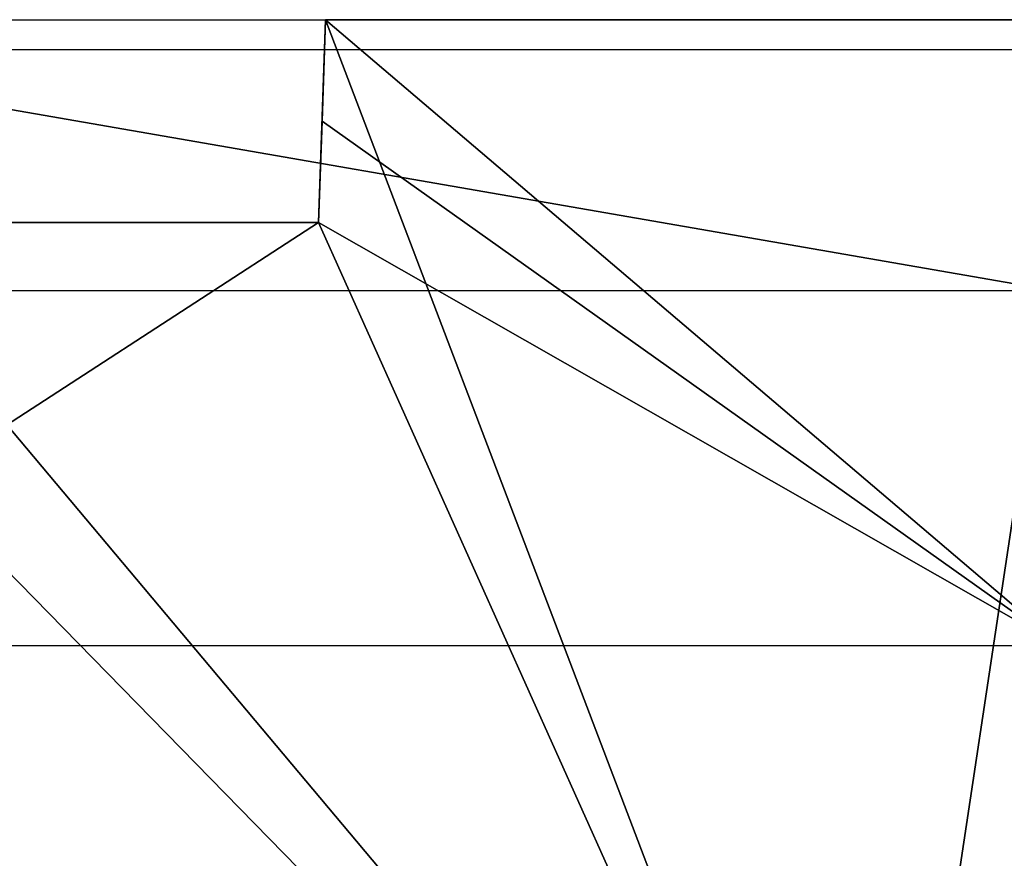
# Model space of a CAD drawing. Header units: millimetres. Extents: x -125 to 125, y -46 to 12.
# Tile 154 of 256: x 1.74 to 6.6, y 4.81 to 8.94. Entities that reach past the tile are written whole.
import ezdxf

# ---------------------------------------------------------------- set-up
doc = ezdxf.new("R2010")
doc.units = ezdxf.units.MM
doc.header["$LTSCALE"] = 26.699852
for name, color, linetype in [('180', 7, 'CONTINUOUS'), ('181', 7, 'CONTINUOUS'), ('182', 7, 'CONTINUOUS'), ('183', 7, 'CONTINUOUS'), ('187', 7, 'CONTINUOUS'), ('4', 7, 'CONTINUOUS')]:
    doc.layers.add(name, color=color, linetype=linetype)

msp = doc.modelspace()

# ---------------------------------------------------------------- linework, layer by layer
at = {"layer": '180', "color": 2, "linetype": 'CONTINUOUS'}
for points in [[(3.25, 8.9417, 123.101), (6.8758, 5.8556, 122.4345), (3.2325, 8.4414, 123.0177), (3.25, 8.9417, 123.101)], [(10.0315, 8.9417, 122.7346), (6.8758, 5.8556, 122.4345), (3.25, 8.9417, 123.101), (10.0315, 8.9417, 122.7346)], [(3.2325, 8.4414, 123.0177), (6.8758, 5.8556, 122.4345), (3.2151, 7.9417, 122.9345), (3.2325, 8.4414, 123.0177)], [(6.8758, 5.8556, 122.4345), (0, 5.8556, 122.6274), (3.2151, 7.9417, 122.9345), (6.8758, 5.8556, 122.4345)], [(3.2151, 7.9417, 122.9345), (0, 5.8556, 122.6274), (0, 7.9417, 122.9765), (3.2151, 7.9417, 122.9345)]]:
    msp.add_3dface(points, dxfattribs=at)
at = {"layer": '181', "linetype": 'CONTINUOUS'}
for points in [[(3.2151, 7.9417, 122.9345), (0, 7.9417, 122.9765), (3.2151, 7.9417, 124.9412), (3.2151, 7.9417, 122.9345)], [(3.2151, 7.9417, 124.9412), (0, 7.9417, 122.9765), (0, 7.9417, 124.9825), (3.2151, 7.9417, 124.9412)]]:
    msp.add_3dface(points, dxfattribs=at)
at = {"layer": '182', "color": 7, "linetype": 'CONTINUOUS'}
for points in [[(-5.9419, 1.8685, -124.7351), (0, 8.9417, -125), (5.9419, 1.8685, -124.7351), (-5.9419, 1.8685, -124.7351)], [(0, 8.9417, -125), (7.0088, 8.9417, -124.8034), (5.9419, 1.8685, -124.7351), (0, 8.9417, -125)], [(5.9419, 1.8685, -124.7351), (13.9955, 8.9417, -124.214), (17.7718, 1.8685, -123.6055), (5.9419, 1.8685, -124.7351)], [(7.0088, 8.9417, -124.8034), (13.9955, 8.9417, -124.214), (5.9419, 1.8685, -124.7351), (7.0088, 8.9417, -124.8034)]]:
    msp.add_3dface(points, dxfattribs=at)
at = {"layer": '183', "color": 7, "linetype": 'CONTINUOUS'}
for points in [[(3.25, 8.9417, 124.9577), (3.2151, 7.9417, 124.9412), (5.9419, 1.8685, 124.7351), (3.25, 8.9417, 124.9577)], [(10.1356, 8.9417, 124.5884), (3.25, 8.9417, 124.9577), (5.9419, 1.8685, 124.7351), (10.1356, 8.9417, 124.5884)], [(17.7718, 1.8685, 123.6055), (10.1356, 8.9417, 124.5884), (5.9419, 1.8685, 124.7351), (17.7718, 1.8685, 123.6055)], [(5.9419, 1.8685, 124.7351), (-3.2151, 7.9417, 124.9412), (-5.9419, 1.8685, 124.7351), (5.9419, 1.8685, 124.7351)], [(0, 7.9417, 124.9825), (-3.2151, 7.9417, 124.9412), (5.9419, 1.8685, 124.7351), (0, 7.9417, 124.9825)], [(3.2151, 7.9417, 124.9412), (0, 7.9417, 124.9825), (5.9419, 1.8685, 124.7351), (3.2151, 7.9417, 124.9412)]]:
    msp.add_3dface(points, dxfattribs=at)
at = {"layer": '187', "linetype": 'CONTINUOUS'}
for points in [[(3.25, 8.9417, 123.101), (3.2325, 8.4414, 123.0177), (3.2151, 7.9417, 124.9412), (3.25, 8.9417, 123.101)], [(3.25, 8.9417, 123.101), (3.2151, 7.9417, 124.9412), (3.25, 8.9417, 124.9577), (3.25, 8.9417, 123.101)], [(3.2325, 8.4414, 123.0177), (3.2151, 7.9417, 122.9345), (3.2151, 7.9417, 124.9412), (3.2325, 8.4414, 123.0177)]]:
    msp.add_3dface(points, dxfattribs=at)
at = {"layer": '4', "linetype": 'CONTINUOUS'}
for points in [[(6.8488, 8.7934, 121.9535), (0, 8.7934, 122.1457), (6.837, 7.6066, 121.7446), (6.8488, 8.7934, 121.9535)], [(6.837, 7.6066, 121.7446), (0, 8.7934, 122.1457), (0, 7.6066, 121.9364), (6.837, 7.6066, 121.7446)]]:
    msp.add_3dface(points, dxfattribs=at)

doc.saveas('drawing.dxf')
